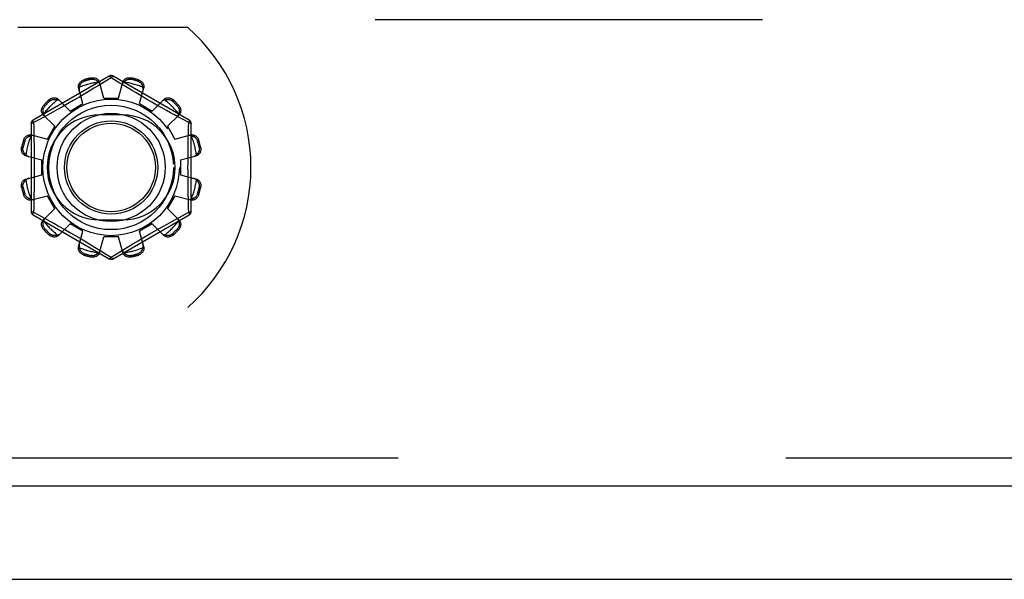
# Model space of a CAD drawing. Header units: inches. Extents: x 0 to 189, y 0 to 122.
# Tile 58 of 226: x 43.77 to 46.41, y 35.12 to 36.62. Entities that reach past the tile are written whole.
import ezdxf

# ---------------------------------------------------------------- set-up
doc = ezdxf.new("R2010")
doc.units = ezdxf.units.IN
doc.header["$LTSCALE"] = 10.388889
doc.header["$MEASUREMENT"] = 0
doc.linetypes.add('HIDDEN', pattern=[0.2, 0.1, -0.1])
doc.layers.get('0').update_dxf_attribs({"linetype": 'CONTINUOUS'})
doc.layers.add('DEFAULT_2', color=8, linetype='HIDDEN')
doc.layers.add('LEFTHAND_DOOR_ASSEMBLY', color=7, linetype='CONTINUOUS')

msp = doc.modelspace()

# ---------------------------------------------------------------- linework, layer by layer
at = {"color": 7, "linetype": 'Continuous'}
msp.add_line((38.006, 35.1205), (85.902, 35.1205), dxfattribs=at)
at = {"layer": 'DEFAULT_2', "color": 8, "linetype": 'HIDDEN'}
for p, q in [((60.308, 36.6205), (39.704, 36.6205)), ((44.2227, 36.5995), (43.767, 36.5995)), ((44.012, 36.4693), (43.8075, 36.3512)), ((44.2265, 36.3512), (44.022, 36.4693)), ((43.9439, 36.4594), (43.945, 36.4556)), ((43.9638, 36.4607), (43.9628, 36.4645)), ((43.9821, 36.4435), (43.9709, 36.4367)), ((44.017, 36.4647), (43.9821, 36.4435)), ((43.997, 36.4105), (43.986, 36.4527)), ((44.0317, 36.4557), (44.017, 36.4647)), ((44.0447, 36.4478), (44.0317, 36.4557)), ((44.037, 36.4105), (44.048, 36.4527)), ((44.0598, 36.4387), (44.0447, 36.4478)), ((44.0712, 36.4645), (44.0702, 36.4607)), ((44.089, 36.4556), (44.0901, 36.4594)), ((43.9413, 36.3956), (43.9297, 36.4377)), ((43.9446, 36.421), (43.93, 36.4124)), ((43.9584, 36.4292), (43.9446, 36.421)), ((43.9709, 36.4367), (43.9584, 36.4292)), ((44.0713, 36.4318), (44.0598, 36.4387)), ((44.084, 36.4242), (44.0713, 36.4318)), ((44.0976, 36.4161), (44.084, 36.4242)), ((44.0927, 36.3956), (44.1043, 36.4377)), ((44.1118, 36.4079), (44.0976, 36.4161)), ((43.8363, 36.3914), (43.8391, 36.3886)), ((43.8529, 36.4024), (43.8501, 36.4052)), ((43.9067, 36.3756), (43.876, 36.4066)), ((43.9003, 36.3952), (43.8861, 36.3872)), ((43.915, 36.4037), (43.9003, 36.3952)), ((43.9067, 36.3756), (43.9413, 36.3956)), ((43.93, 36.4124), (43.915, 36.4037)), ((43.997, 36.4105), (44.037, 36.4105)), ((44.0927, 36.3956), (44.1273, 36.3756)), ((44.1259, 36.3997), (44.1118, 36.4079)), ((44.1398, 36.3918), (44.1259, 36.3997)), ((44.1273, 36.3756), (44.158, 36.4066)), ((44.1529, 36.3843), (44.1398, 36.3918)), ((44.1839, 36.4052), (44.1811, 36.4024)), ((44.1949, 36.3886), (44.1977, 36.3914)), ((43.8446, 36.3641), (43.8268, 36.3543)), ((43.8659, 36.3348), (43.8349, 36.3655)), ((43.8607, 36.3729), (43.8446, 36.3641)), ((43.8729, 36.3797), (43.8607, 36.3729)), ((43.8861, 36.3872), (43.8729, 36.3797)), ((44.0483, 36.3651), (43.9858, 36.3651)), ((44.1653, 36.3774), (44.1529, 36.3843)), ((44.1766, 36.3711), (44.1653, 36.3774)), ((44.1681, 36.3348), (44.1991, 36.3655)), ((44.1868, 36.3655), (44.1766, 36.3711)), ((44.196, 36.3605), (44.1868, 36.3655)), ((43.8025, 36.3426), (43.8025, 36.1064)), ((43.8268, 36.3543), (43.809, 36.3446)), ((43.809, 36.3446), (43.8093, 36.3329)), ((43.8459, 36.3002), (43.8659, 36.3348)), ((44.1681, 36.3348), (44.1881, 36.3002)), ((44.2119, 36.3518), (44.196, 36.3605)), ((44.225, 36.3446), (44.2119, 36.3518)), ((44.2315, 36.1064), (44.2315, 36.3426)), ((43.8038, 36.3118), (43.8459, 36.3002)), ((44.1881, 36.3002), (44.2302, 36.3118)), ((43.7859, 36.2965), (43.7821, 36.2976)), ((44.2519, 36.2976), (44.2481, 36.2965)), ((43.777, 36.2787), (43.7808, 36.2777)), ((43.7888, 36.2555), (43.831, 36.2445)), ((44.203, 36.2445), (44.2452, 36.2555)), ((44.2532, 36.2777), (44.257, 36.2787)), ((43.831, 36.2045), (43.831, 36.2445)), ((44.203, 36.2445), (44.203, 36.2045)), ((43.7888, 36.1935), (43.831, 36.2045)), ((44.203, 36.2045), (44.2452, 36.1935)), ((43.7808, 36.1713), (43.777, 36.1703)), ((43.7821, 36.1515), (43.7859, 36.1525)), ((44.2481, 36.1525), (44.2519, 36.1515)), ((44.257, 36.1703), (44.2532, 36.1713)), ((43.8038, 36.1373), (43.8459, 36.1488)), ((43.8659, 36.1142), (43.8459, 36.1488)), ((44.1881, 36.1488), (44.1681, 36.1142)), ((44.1881, 36.1488), (44.2302, 36.1373)), ((43.8075, 36.0978), (44.012, 35.9797)), ((43.809, 36.1044), (43.8221, 36.0973)), ((43.8221, 36.0973), (43.838, 36.0886)), ((43.8349, 36.0835), (43.8659, 36.1142)), ((44.022, 35.9797), (44.2265, 36.0978)), ((44.1991, 36.0835), (44.1681, 36.1142)), ((44.2072, 36.0947), (44.225, 36.1044)), ((44.225, 36.1044), (44.2247, 36.1161)), ((43.838, 36.0886), (43.8522, 36.0808)), ((43.8522, 36.0808), (43.8629, 36.0748)), ((43.8629, 36.0748), (43.8748, 36.0682)), ((43.876, 36.0424), (43.9067, 36.0734)), ((43.9413, 36.0534), (43.9067, 36.0734)), ((43.9858, 36.0839), (44.0483, 36.0839)), ((44.1273, 36.0734), (44.0927, 36.0534)), ((44.158, 36.0424), (44.1273, 36.0734)), ((44.1611, 36.0693), (44.1733, 36.0761)), ((44.1733, 36.0761), (44.1894, 36.0849)), ((44.1894, 36.0849), (44.2072, 36.0947)), ((43.8391, 36.0604), (43.8363, 36.0576)), ((43.8501, 36.0438), (43.8529, 36.0466)), ((43.8942, 36.0573), (43.9081, 36.0494)), ((43.9081, 36.0494), (43.9222, 36.0412)), ((43.9297, 36.0114), (43.9413, 36.0534)), ((44.1043, 36.0114), (44.0927, 36.0534)), ((44.104, 36.0366), (44.119, 36.0454)), ((44.119, 36.0454), (44.1337, 36.0538)), ((44.1337, 36.0538), (44.1479, 36.0618)), ((44.1479, 36.0618), (44.1611, 36.0693)), ((44.1811, 36.0466), (44.1839, 36.0438)), ((44.1977, 36.0576), (44.1949, 36.0604)), ((43.9222, 36.0412), (43.9364, 36.0329)), ((43.9364, 36.0329), (43.95, 36.0248)), ((43.95, 36.0248), (43.9627, 36.0172)), ((43.986, 35.9963), (43.997, 36.0385)), ((44.037, 36.0385), (43.997, 36.0385)), ((44.048, 35.9963), (44.037, 36.0385)), ((44.0631, 36.0123), (44.0756, 36.0198)), ((44.0756, 36.0198), (44.0894, 36.028)), ((44.0894, 36.028), (44.104, 36.0366)), ((43.945, 35.9934), (43.9439, 35.9896)), ((43.9627, 36.0172), (43.9742, 36.0103)), ((43.9742, 36.0103), (43.9893, 36.0012)), ((43.9893, 36.0012), (44.0023, 35.9933)), ((44.0023, 35.9933), (44.017, 35.9843)), ((44.017, 35.9843), (44.0519, 36.0055)), ((44.0519, 36.0055), (44.0631, 36.0123)), ((44.0901, 35.9896), (44.089, 35.9934)), ((43.9628, 35.9845), (43.9638, 35.9883)), ((44.0702, 35.9883), (44.0712, 35.9845)), ((42.5613, 35.8495), (44.2227, 35.8495))]:
    msp.add_line(p, q, dxfattribs=at)
for points in [[(44.012, 36.4693), (44.0123, 36.4694), (44.0128, 36.4692), (44.0133, 36.4689), (44.014, 36.4684), (44.0147, 36.4677), (44.0154, 36.4668), (44.0162, 36.4658), (44.017, 36.4647)], [(44.017, 36.4647), (44.0178, 36.4658), (44.0186, 36.4668), (44.0193, 36.4677), (44.02, 36.4684), (44.0207, 36.4689), (44.0212, 36.4692), (44.0217, 36.4694), (44.022, 36.4693)], [(43.9297, 36.4377), (43.9294, 36.4394), (43.9292, 36.4413), (43.9293, 36.4432), (43.9296, 36.4451), (43.9302, 36.447), (43.931, 36.4489), (43.932, 36.4506), (43.9332, 36.4523), (43.9346, 36.4538), (43.9362, 36.4553), (43.938, 36.4566), (43.9399, 36.4577), (43.9419, 36.4587), (43.9439, 36.4594)], [(43.932, 36.4395), (43.9322, 36.4405), (43.9325, 36.4415), (43.9328, 36.4426), (43.9331, 36.4435), (43.9335, 36.4445), (43.9339, 36.4455), (43.9343, 36.4464), (43.9349, 36.4473), (43.9354, 36.4482), (43.9361, 36.4492), (43.9368, 36.4501), (43.9376, 36.451), (43.9385, 36.4518), (43.9395, 36.4527), (43.9406, 36.4535), (43.9419, 36.4543), (43.9434, 36.455), (43.945, 36.4556)], [(43.9628, 36.4645), (43.965, 36.4649), (43.9672, 36.465), (43.9694, 36.465), (43.9716, 36.4648), (43.9737, 36.4643), (43.9757, 36.4636), (43.9776, 36.4628), (43.9793, 36.4618), (43.9809, 36.4606), (43.9824, 36.4592), (43.9836, 36.4577), (43.9846, 36.4561), (43.9854, 36.4545), (43.986, 36.4527)], [(43.9638, 36.4607), (43.9655, 36.4609), (43.9671, 36.4611), (43.9686, 36.461), (43.9701, 36.4609), (43.9714, 36.4606), (43.9726, 36.4603), (43.9737, 36.4599), (43.9748, 36.4595), (43.9758, 36.459), (43.9767, 36.4585), (43.9776, 36.458), (43.9785, 36.4574), (43.9793, 36.4568), (43.9802, 36.4561), (43.9809, 36.4555), (43.9817, 36.4547), (43.9824, 36.454), (43.9831, 36.4532)], [(43.9878, 36.4456), (43.9874, 36.447), (43.9868, 36.4483), (43.9861, 36.4496), (43.9852, 36.4509), (43.9842, 36.4521), (43.9831, 36.4532)], [(44.0509, 36.4532), (44.0498, 36.4521), (44.0488, 36.4509), (44.0479, 36.4496), (44.0472, 36.4483), (44.0466, 36.447), (44.0462, 36.4456)], [(44.048, 36.4527), (44.0486, 36.4545), (44.0494, 36.4561), (44.0504, 36.4577), (44.0516, 36.4592), (44.0531, 36.4606), (44.0547, 36.4618), (44.0564, 36.4628), (44.0583, 36.4636), (44.0603, 36.4643), (44.0624, 36.4648), (44.0646, 36.465), (44.0668, 36.465), (44.069, 36.4649), (44.0712, 36.4645)], [(44.0509, 36.4532), (44.0516, 36.454), (44.0523, 36.4547), (44.0531, 36.4555), (44.0539, 36.4561), (44.0547, 36.4568), (44.0555, 36.4574), (44.0564, 36.458), (44.0573, 36.4585), (44.0582, 36.459), (44.0592, 36.4595), (44.0603, 36.4599), (44.0614, 36.4603), (44.0627, 36.4606), (44.064, 36.4609), (44.0654, 36.461), (44.0669, 36.4611), (44.0685, 36.4609), (44.0702, 36.4607)], [(44.089, 36.4556), (44.0906, 36.455), (44.0921, 36.4543), (44.0934, 36.4535), (44.0945, 36.4527), (44.0955, 36.4518), (44.0964, 36.4509), (44.0972, 36.45), (44.0979, 36.4491), (44.0986, 36.4482), (44.0991, 36.4473), (44.0997, 36.4464), (44.1001, 36.4455), (44.1005, 36.4445), (44.1009, 36.4435), (44.1012, 36.4425), (44.1015, 36.4415), (44.1018, 36.4405), (44.102, 36.4395)], [(44.0901, 36.4594), (44.0921, 36.4587), (44.0941, 36.4577), (44.096, 36.4566), (44.0978, 36.4553), (44.0994, 36.4538), (44.1008, 36.4523), (44.102, 36.4506), (44.103, 36.4489), (44.1038, 36.447), (44.1044, 36.4451), (44.1047, 36.4432), (44.1048, 36.4413), (44.1046, 36.4394), (44.1043, 36.4377)], [(43.932, 36.4395), (43.9316, 36.438), (43.9313, 36.4365), (43.9312, 36.4349), (43.9312, 36.4334), (43.9314, 36.432), (43.9317, 36.4305)], [(44.1023, 36.4305), (44.1026, 36.432), (44.1028, 36.4334), (44.1028, 36.4349), (44.1027, 36.4365), (44.1024, 36.438), (44.102, 36.4395)], [(43.8349, 36.3655), (43.8336, 36.3668), (43.8326, 36.3684), (43.8317, 36.37), (43.831, 36.3719), (43.8306, 36.3738), (43.8304, 36.3758), (43.8303, 36.3778), (43.8306, 36.3798), (43.831, 36.3819), (43.8317, 36.384), (43.8325, 36.386), (43.8336, 36.3879), (43.8349, 36.3897), (43.8363, 36.3914)], [(43.8359, 36.3682), (43.8356, 36.3692), (43.8353, 36.3702), (43.835, 36.3712), (43.8348, 36.3722), (43.8347, 36.3733), (43.8345, 36.3743), (43.8345, 36.3753), (43.8345, 36.3764), (43.8345, 36.3775), (43.8346, 36.3786), (43.8348, 36.3797), (43.835, 36.3809), (43.8353, 36.3821), (43.8358, 36.3834), (43.8363, 36.3847), (43.8371, 36.386), (43.838, 36.3873), (43.8391, 36.3886)], [(43.8501, 36.4052), (43.8518, 36.4066), (43.8536, 36.4079), (43.8555, 36.409), (43.8575, 36.4098), (43.8596, 36.4105), (43.8617, 36.4109), (43.8637, 36.4112), (43.8657, 36.4112), (43.8677, 36.4109), (43.8696, 36.4105), (43.8715, 36.4098), (43.8732, 36.4089), (43.8747, 36.4079), (43.876, 36.4066)], [(43.8529, 36.4024), (43.8542, 36.4035), (43.8555, 36.4044), (43.8569, 36.4052), (43.8582, 36.4057), (43.8594, 36.4062), (43.8606, 36.4065), (43.8618, 36.4068), (43.8629, 36.4069), (43.864, 36.407), (43.8651, 36.407), (43.8662, 36.407), (43.8672, 36.407), (43.8682, 36.4068), (43.8693, 36.4067), (43.8703, 36.4065), (43.8713, 36.4062), (43.8723, 36.4059), (43.8733, 36.4056)], [(43.8812, 36.4014), (43.8801, 36.4024), (43.879, 36.4033), (43.8777, 36.404), (43.8763, 36.4047), (43.8748, 36.4052), (43.8733, 36.4056)], [(44.1607, 36.4056), (44.1592, 36.4052), (44.1577, 36.4047), (44.1563, 36.404), (44.155, 36.4033), (44.1539, 36.4024), (44.1528, 36.4014)], [(44.158, 36.4066), (44.1593, 36.4079), (44.1608, 36.4089), (44.1625, 36.4098), (44.1644, 36.4105), (44.1663, 36.4109), (44.1683, 36.4112), (44.1703, 36.4112), (44.1723, 36.4109), (44.1744, 36.4105), (44.1765, 36.4098), (44.1785, 36.409), (44.1804, 36.4079), (44.1822, 36.4066), (44.1839, 36.4052)], [(44.1607, 36.4056), (44.1617, 36.4059), (44.1627, 36.4062), (44.1637, 36.4065), (44.1647, 36.4067), (44.1658, 36.4068), (44.1668, 36.407), (44.1678, 36.407), (44.1689, 36.407), (44.17, 36.407), (44.1711, 36.4069), (44.1722, 36.4068), (44.1734, 36.4065), (44.1746, 36.4062), (44.1759, 36.4057), (44.1772, 36.4052), (44.1785, 36.4044), (44.1798, 36.4035), (44.1811, 36.4024)], [(44.1949, 36.3886), (44.196, 36.3873), (44.1969, 36.386), (44.1977, 36.3847), (44.1982, 36.3834), (44.1987, 36.3821), (44.199, 36.3809), (44.1993, 36.3797), (44.1994, 36.3786), (44.1995, 36.3775), (44.1995, 36.3764), (44.1995, 36.3753), (44.1995, 36.3743), (44.1993, 36.3733), (44.1992, 36.3722), (44.199, 36.3712), (44.1987, 36.3702), (44.1984, 36.3692), (44.1981, 36.3682)], [(44.1977, 36.3914), (44.1991, 36.3897), (44.2004, 36.3879), (44.2015, 36.386), (44.2023, 36.384), (44.203, 36.3819), (44.2034, 36.3798), (44.2037, 36.3778), (44.2036, 36.3758), (44.2034, 36.3738), (44.203, 36.3719), (44.2023, 36.37), (44.2014, 36.3684), (44.2004, 36.3668), (44.1991, 36.3655)], [(43.8359, 36.3682), (43.8363, 36.3667), (43.8368, 36.3652), (43.8375, 36.3638), (43.8383, 36.3625), (43.8391, 36.3614), (43.8401, 36.3603)], [(44.1939, 36.3603), (44.1949, 36.3614), (44.1958, 36.3625), (44.1965, 36.3638), (44.1972, 36.3652), (44.1977, 36.3667), (44.1981, 36.3682)], [(43.8025, 36.3426), (43.8026, 36.3429), (43.803, 36.3432), (43.8035, 36.3435), (43.8043, 36.3438), (43.8052, 36.3441), (43.8064, 36.3443), (43.8076, 36.3445), (43.809, 36.3446)], [(43.809, 36.3446), (43.8084, 36.3459), (43.8079, 36.347), (43.8076, 36.3481), (43.8073, 36.3491), (43.8072, 36.3499), (43.8072, 36.3505), (43.8073, 36.351), (43.8075, 36.3512)], [(44.2239, 36.2971), (44.2245, 36.3211), (44.2247, 36.3329), (44.225, 36.3446)], [(44.2265, 36.3512), (44.2267, 36.351), (44.2268, 36.3505), (44.2268, 36.3499), (44.2267, 36.3491), (44.2264, 36.3481), (44.2261, 36.347), (44.2256, 36.3459), (44.225, 36.3446)], [(44.225, 36.3446), (44.2264, 36.3445), (44.2276, 36.3443), (44.2288, 36.3441), (44.2297, 36.3438), (44.2305, 36.3435), (44.231, 36.3432), (44.2314, 36.3429), (44.2315, 36.3426)], [(43.7821, 36.2976), (43.7828, 36.2996), (43.7838, 36.3016), (43.7849, 36.3035), (43.7862, 36.3053), (43.7877, 36.3069), (43.7893, 36.3083), (43.7909, 36.3095), (43.7927, 36.3105), (43.7945, 36.3113), (43.7964, 36.3119), (43.7983, 36.3122), (43.8002, 36.3123), (43.8021, 36.3121), (43.8038, 36.3118)], [(43.7859, 36.2965), (43.7865, 36.2981), (43.7872, 36.2996), (43.788, 36.3009), (43.7888, 36.302), (43.7897, 36.303), (43.7906, 36.3039), (43.7915, 36.3047), (43.7924, 36.3054), (43.7933, 36.3061), (43.7942, 36.3067), (43.7951, 36.3072), (43.7961, 36.3076), (43.797, 36.308), (43.798, 36.3084), (43.799, 36.3087), (43.8, 36.309), (43.801, 36.3093), (43.802, 36.3095)], [(43.811, 36.3098), (43.8095, 36.3101), (43.8081, 36.3103), (43.8066, 36.3103), (43.805, 36.3102), (43.8035, 36.3099), (43.802, 36.3095)], [(43.8093, 36.3329), (43.8098, 36.3091), (43.8101, 36.297), (43.8103, 36.285), (43.8105, 36.2729), (43.8106, 36.2608), (43.8108, 36.2487), (43.8108, 36.2366), (43.8109, 36.2245), (43.8108, 36.2124), (43.8108, 36.2003), (43.8106, 36.1883), (43.8105, 36.1761), (43.8103, 36.164), (43.8101, 36.152)], [(44.232, 36.3095), (44.2305, 36.3099), (44.229, 36.3102), (44.2274, 36.3103), (44.2259, 36.3103), (44.2245, 36.3101), (44.223, 36.3098)], [(44.2302, 36.3118), (44.2319, 36.3121), (44.2338, 36.3123), (44.2357, 36.3122), (44.2376, 36.3119), (44.2395, 36.3113), (44.2413, 36.3105), (44.2431, 36.3095), (44.2447, 36.3083), (44.2463, 36.3069), (44.2478, 36.3053), (44.2491, 36.3035), (44.2502, 36.3016), (44.2512, 36.2996), (44.2519, 36.2976)], [(44.232, 36.3095), (44.233, 36.3093), (44.234, 36.309), (44.235, 36.3087), (44.236, 36.3084), (44.237, 36.308), (44.238, 36.3076), (44.2389, 36.3072), (44.2398, 36.3066), (44.2407, 36.3061), (44.2416, 36.3054), (44.2426, 36.3047), (44.2434, 36.3039), (44.2443, 36.303), (44.2452, 36.302), (44.246, 36.3009), (44.2468, 36.2996), (44.2475, 36.2981), (44.2481, 36.2965)], [(44.2247, 36.1161), (44.2242, 36.1399), (44.2239, 36.152), (44.2237, 36.1641), (44.2235, 36.1762), (44.2234, 36.1883), (44.2232, 36.2004), (44.2232, 36.2124), (44.2231, 36.2245), (44.2232, 36.2366), (44.2232, 36.2487), (44.2234, 36.2608), (44.2235, 36.2729), (44.2237, 36.285), (44.2239, 36.2971)], [(43.7888, 36.2555), (43.787, 36.2561), (43.7854, 36.2569), (43.7838, 36.2579), (43.7823, 36.2592), (43.7809, 36.2606), (43.7797, 36.2622), (43.7787, 36.2639), (43.7779, 36.2658), (43.7772, 36.2678), (43.7768, 36.2699), (43.7765, 36.2721), (43.7765, 36.2744), (43.7767, 36.2765), (43.777, 36.2787)], [(43.7883, 36.2584), (43.7875, 36.2591), (43.7868, 36.2598), (43.7861, 36.2606), (43.7854, 36.2614), (43.7847, 36.2622), (43.7841, 36.263), (43.7835, 36.2639), (43.783, 36.2648), (43.7825, 36.2657), (43.782, 36.2667), (43.7816, 36.2678), (43.7812, 36.2689), (43.7809, 36.2702), (43.7806, 36.2715), (43.7805, 36.2729), (43.7804, 36.2744), (43.7806, 36.276), (43.7808, 36.2777)], [(43.7883, 36.2584), (43.7894, 36.2573), (43.7906, 36.2563), (43.7919, 36.2554), (43.7932, 36.2547), (43.7945, 36.2541), (43.7959, 36.2537)], [(44.2381, 36.2537), (44.2395, 36.2541), (44.2408, 36.2547), (44.2421, 36.2554), (44.2434, 36.2563), (44.2446, 36.2573), (44.2457, 36.2584)], [(44.257, 36.2787), (44.2573, 36.2765), (44.2575, 36.2744), (44.2575, 36.2721), (44.2572, 36.2699), (44.2568, 36.2678), (44.2561, 36.2658), (44.2553, 36.2639), (44.2543, 36.2622), (44.2531, 36.2606), (44.2517, 36.2592), (44.2502, 36.2579), (44.2486, 36.2569), (44.247, 36.2561), (44.2452, 36.2555)], [(44.2532, 36.2777), (44.2534, 36.276), (44.2536, 36.2744), (44.2535, 36.2729), (44.2534, 36.2715), (44.2531, 36.2701), (44.2528, 36.2689), (44.2524, 36.2678), (44.252, 36.2667), (44.2515, 36.2657), (44.251, 36.2648), (44.2505, 36.2639), (44.2499, 36.263), (44.2493, 36.2622), (44.2486, 36.2614), (44.2479, 36.2606), (44.2472, 36.2598), (44.2465, 36.2591), (44.2457, 36.2584)], [(43.777, 36.1703), (43.7767, 36.1725), (43.7765, 36.1747), (43.7765, 36.1769), (43.7768, 36.1791), (43.7772, 36.1812), (43.7779, 36.1832), (43.7787, 36.1851), (43.7797, 36.1868), (43.7809, 36.1884), (43.7823, 36.1899), (43.7838, 36.1911), (43.7854, 36.1921), (43.787, 36.1929), (43.7888, 36.1935)], [(43.7808, 36.1713), (43.7806, 36.173), (43.7804, 36.1746), (43.7805, 36.1761), (43.7806, 36.1776), (43.7809, 36.1789), (43.7812, 36.1801), (43.7816, 36.1812), (43.782, 36.1823), (43.7825, 36.1833), (43.783, 36.1843), (43.7835, 36.1852), (43.7841, 36.186), (43.7847, 36.1869), (43.7854, 36.1877), (43.7861, 36.1884), (43.7868, 36.1892), (43.7875, 36.1899), (43.7883, 36.1906)], [(43.7959, 36.1954), (43.7945, 36.1949), (43.7932, 36.1943), (43.7919, 36.1936), (43.7906, 36.1927), (43.7894, 36.1917), (43.7883, 36.1906)], [(44.2457, 36.1906), (44.2446, 36.1917), (44.2434, 36.1927), (44.2421, 36.1936), (44.2408, 36.1943), (44.2395, 36.1949), (44.2381, 36.1954)], [(44.2452, 36.1935), (44.247, 36.1929), (44.2486, 36.1921), (44.2502, 36.1911), (44.2517, 36.1899), (44.2531, 36.1884), (44.2543, 36.1868), (44.2553, 36.1851), (44.2561, 36.1832), (44.2568, 36.1812), (44.2572, 36.1791), (44.2575, 36.1769), (44.2575, 36.1747), (44.2573, 36.1725), (44.257, 36.1703)], [(44.2457, 36.1906), (44.2465, 36.1899), (44.2472, 36.1892), (44.2479, 36.1884), (44.2486, 36.1877), (44.2493, 36.1868), (44.2499, 36.186), (44.2505, 36.1851), (44.251, 36.1842), (44.2515, 36.1833), (44.252, 36.1823), (44.2524, 36.1812), (44.2528, 36.1801), (44.2531, 36.1789), (44.2534, 36.1775), (44.2535, 36.1761), (44.2536, 36.1746), (44.2534, 36.173), (44.2532, 36.1713)], [(43.8038, 36.1373), (43.8021, 36.1369), (43.8002, 36.1367), (43.7983, 36.1368), (43.7964, 36.1372), (43.7945, 36.1377), (43.7927, 36.1385), (43.7909, 36.1395), (43.7893, 36.1407), (43.7877, 36.1421), (43.7862, 36.1437), (43.7849, 36.1455), (43.7838, 36.1474), (43.7828, 36.1494), (43.7821, 36.1515)], [(43.802, 36.1395), (43.801, 36.1397), (43.8, 36.14), (43.799, 36.1403), (43.798, 36.1406), (43.797, 36.141), (43.796, 36.1414), (43.7951, 36.1419), (43.7942, 36.1424), (43.7933, 36.1429), (43.7924, 36.1436), (43.7914, 36.1443), (43.7906, 36.1451), (43.7897, 36.146), (43.7888, 36.147), (43.788, 36.1481), (43.7872, 36.1494), (43.7865, 36.1509), (43.7859, 36.1525)], [(43.8101, 36.152), (43.8096, 36.128), (43.8093, 36.1161), (43.809, 36.1044)], [(44.2519, 36.1515), (44.2512, 36.1494), (44.2502, 36.1474), (44.2491, 36.1455), (44.2478, 36.1437), (44.2463, 36.1421), (44.2447, 36.1407), (44.2431, 36.1395), (44.2413, 36.1385), (44.2395, 36.1377), (44.2376, 36.1372), (44.2357, 36.1368), (44.2338, 36.1367), (44.2319, 36.1369), (44.2302, 36.1373)], [(44.2481, 36.1525), (44.2475, 36.1509), (44.2468, 36.1494), (44.246, 36.1481), (44.2452, 36.147), (44.2443, 36.146), (44.2434, 36.1451), (44.2425, 36.1443), (44.2416, 36.1436), (44.2407, 36.1429), (44.2398, 36.1424), (44.2389, 36.1418), (44.2379, 36.1414), (44.237, 36.141), (44.236, 36.1406), (44.235, 36.1403), (44.234, 36.14), (44.233, 36.1397), (44.232, 36.1395)], [(43.802, 36.1395), (43.8035, 36.1391), (43.805, 36.1388), (43.8066, 36.1387), (43.8081, 36.1387), (43.8095, 36.1389), (43.811, 36.1392)], [(44.223, 36.1392), (44.2245, 36.1389), (44.2259, 36.1387), (44.2274, 36.1387), (44.229, 36.1388), (44.2305, 36.1391), (44.232, 36.1395)], [(43.809, 36.1044), (43.8076, 36.1045), (43.8064, 36.1047), (43.8052, 36.105), (43.8043, 36.1052), (43.8035, 36.1055), (43.803, 36.1058), (43.8026, 36.1061), (43.8025, 36.1064)], [(43.8075, 36.0978), (43.8073, 36.098), (43.8072, 36.0985), (43.8072, 36.0991), (43.8073, 36.0999), (43.8076, 36.1009), (43.8079, 36.102), (43.8084, 36.1032), (43.809, 36.1044)], [(44.2315, 36.1064), (44.2314, 36.1061), (44.231, 36.1058), (44.2305, 36.1055), (44.2297, 36.1052), (44.2288, 36.105), (44.2276, 36.1047), (44.2264, 36.1045), (44.225, 36.1044)], [(44.225, 36.1044), (44.2256, 36.1032), (44.2261, 36.102), (44.2264, 36.1009), (44.2267, 36.0999), (44.2268, 36.0991), (44.2268, 36.0985), (44.2267, 36.098), (44.2265, 36.0978)], [(43.8363, 36.0576), (43.8349, 36.0593), (43.8336, 36.0611), (43.8325, 36.063), (43.8317, 36.065), (43.831, 36.0671), (43.8306, 36.0692), (43.8303, 36.0712), (43.8304, 36.0732), (43.8306, 36.0752), (43.831, 36.0771), (43.8317, 36.079), (43.8326, 36.0807), (43.8336, 36.0822), (43.8349, 36.0835)], [(43.8391, 36.0604), (43.838, 36.0617), (43.8371, 36.063), (43.8363, 36.0644), (43.8358, 36.0657), (43.8353, 36.0669), (43.835, 36.0681), (43.8348, 36.0693), (43.8346, 36.0704), (43.8345, 36.0716), (43.8345, 36.0726), (43.8345, 36.0737), (43.8345, 36.0747), (43.8347, 36.0758), (43.8348, 36.0768), (43.835, 36.0778), (43.8353, 36.0788), (43.8356, 36.0798), (43.8359, 36.0808)], [(43.8401, 36.0887), (43.8391, 36.0876), (43.8383, 36.0865), (43.8375, 36.0852), (43.8368, 36.0838), (43.8363, 36.0823), (43.8359, 36.0808)], [(44.1981, 36.0808), (44.1977, 36.0823), (44.1972, 36.0838), (44.1965, 36.0852), (44.1958, 36.0865), (44.1949, 36.0876), (44.1939, 36.0887)], [(44.1981, 36.0808), (44.1984, 36.0798), (44.1987, 36.0788), (44.199, 36.0778), (44.1992, 36.0768), (44.1993, 36.0757), (44.1995, 36.0747), (44.1995, 36.0737), (44.1995, 36.0726), (44.1995, 36.0715), (44.1994, 36.0704), (44.1992, 36.0693), (44.199, 36.0681), (44.1987, 36.0669), (44.1982, 36.0656), (44.1977, 36.0643), (44.1969, 36.063), (44.196, 36.0617), (44.1949, 36.0604)], [(44.1991, 36.0835), (44.2004, 36.0822), (44.2014, 36.0807), (44.2023, 36.079), (44.203, 36.0771), (44.2034, 36.0752), (44.2036, 36.0732), (44.2037, 36.0712), (44.2034, 36.0692), (44.203, 36.0671), (44.2023, 36.065), (44.2015, 36.063), (44.2004, 36.0611), (44.1991, 36.0593), (44.1977, 36.0576)], [(43.8733, 36.0434), (43.8723, 36.0431), (43.8713, 36.0428), (43.8703, 36.0425), (43.8693, 36.0423), (43.8682, 36.0422), (43.8672, 36.0421), (43.8662, 36.042), (43.8651, 36.042), (43.864, 36.042), (43.8629, 36.0421), (43.8618, 36.0423), (43.8606, 36.0425), (43.8594, 36.0428), (43.8581, 36.0433), (43.8568, 36.0439), (43.8555, 36.0446), (43.8542, 36.0455), (43.8529, 36.0466)], [(43.8733, 36.0434), (43.8748, 36.0438), (43.8763, 36.0443), (43.8777, 36.045), (43.879, 36.0458), (43.8801, 36.0466), (43.8812, 36.0476)], [(43.8748, 36.0682), (43.8876, 36.061), (43.8942, 36.0573)], [(44.1528, 36.0476), (44.1539, 36.0466), (44.155, 36.0458), (44.1563, 36.045), (44.1577, 36.0443), (44.1592, 36.0438), (44.1607, 36.0434)], [(44.1811, 36.0466), (44.1798, 36.0455), (44.1785, 36.0446), (44.1772, 36.0438), (44.1758, 36.0433), (44.1746, 36.0428), (44.1734, 36.0425), (44.1722, 36.0423), (44.1711, 36.0421), (44.17, 36.042), (44.1689, 36.042), (44.1678, 36.042), (44.1668, 36.0421), (44.1658, 36.0422), (44.1647, 36.0423), (44.1637, 36.0425), (44.1627, 36.0428), (44.1617, 36.0431), (44.1607, 36.0434)], [(43.876, 36.0424), (43.8747, 36.0412), (43.8732, 36.0401), (43.8715, 36.0392), (43.8696, 36.0386), (43.8677, 36.0381), (43.8657, 36.0379), (43.8637, 36.0379), (43.8617, 36.0381), (43.8596, 36.0385), (43.8575, 36.0392), (43.8555, 36.0401), (43.8536, 36.0411), (43.8518, 36.0424), (43.8501, 36.0438)], [(43.9317, 36.0185), (43.9314, 36.017), (43.9312, 36.0156), (43.9312, 36.0141), (43.9313, 36.0126), (43.9316, 36.011), (43.932, 36.0095)], [(44.102, 36.0095), (44.1024, 36.011), (44.1027, 36.0126), (44.1028, 36.0141), (44.1028, 36.0156), (44.1026, 36.017), (44.1023, 36.0185)], [(44.1839, 36.0438), (44.1822, 36.0424), (44.1804, 36.0411), (44.1785, 36.0401), (44.1765, 36.0392), (44.1744, 36.0385), (44.1723, 36.0381), (44.1703, 36.0379), (44.1683, 36.0379), (44.1663, 36.0381), (44.1644, 36.0386), (44.1625, 36.0392), (44.1608, 36.0401), (44.1593, 36.0412), (44.158, 36.0424)], [(43.9439, 35.9896), (43.9419, 35.9904), (43.9399, 35.9913), (43.938, 35.9924), (43.9362, 35.9937), (43.9346, 35.9952), (43.9332, 35.9968), (43.932, 35.9984), (43.931, 36.0002), (43.9302, 36.002), (43.9296, 36.0039), (43.9293, 36.0058), (43.9292, 36.0077), (43.9294, 36.0096), (43.9297, 36.0114)], [(43.945, 35.9934), (43.9434, 35.994), (43.9419, 35.9947), (43.9406, 35.9955), (43.9395, 35.9963), (43.9385, 35.9972), (43.9376, 35.9981), (43.9368, 35.999), (43.9361, 35.9999), (43.9354, 36.0008), (43.9349, 36.0017), (43.9343, 36.0026), (43.9339, 36.0036), (43.9335, 36.0045), (43.9331, 36.0055), (43.9328, 36.0065), (43.9325, 36.0075), (43.9322, 36.0085), (43.932, 36.0095)], [(43.986, 35.9963), (43.9854, 35.9946), (43.9846, 35.9929), (43.9836, 35.9913), (43.9824, 35.9898), (43.9809, 35.9884), (43.9793, 35.9872), (43.9776, 35.9862), (43.9757, 35.9854), (43.9737, 35.9847), (43.9716, 35.9843), (43.9694, 35.984), (43.9672, 35.984), (43.965, 35.9842), (43.9628, 35.9845)], [(43.9831, 35.9958), (43.9824, 35.995), (43.9817, 35.9943), (43.9809, 35.9936), (43.9801, 35.9929), (43.9793, 35.9922), (43.9785, 35.9916), (43.9776, 35.991), (43.9767, 35.9905), (43.9758, 35.99), (43.9748, 35.9895), (43.9737, 35.9891), (43.9726, 35.9887), (43.9713, 35.9884), (43.97, 35.9881), (43.9686, 35.988), (43.9671, 35.9879), (43.9655, 35.9881), (43.9638, 35.9883)], [(43.9831, 35.9958), (43.9842, 35.9969), (43.9852, 35.9981), (43.9861, 35.9994), (43.9868, 36.0007), (43.9874, 36.002), (43.9878, 36.0034)], [(44.0462, 36.0034), (44.0466, 36.002), (44.0472, 36.0007), (44.0479, 35.9994), (44.0488, 35.9981), (44.0498, 35.9969), (44.0509, 35.9958)], [(44.0712, 35.9845), (44.069, 35.9842), (44.0668, 35.984), (44.0646, 35.984), (44.0624, 35.9843), (44.0603, 35.9847), (44.0583, 35.9854), (44.0564, 35.9862), (44.0547, 35.9872), (44.0531, 35.9884), (44.0516, 35.9898), (44.0504, 35.9913), (44.0494, 35.9929), (44.0486, 35.9946), (44.048, 35.9963)], [(44.0702, 35.9883), (44.0685, 35.9881), (44.0669, 35.9879), (44.0654, 35.988), (44.0639, 35.9881), (44.0626, 35.9884), (44.0614, 35.9887), (44.0603, 35.9891), (44.0592, 35.9895), (44.0582, 35.99), (44.0573, 35.9905), (44.0564, 35.991), (44.0555, 35.9916), (44.0547, 35.9922), (44.0538, 35.9929), (44.0531, 35.9936), (44.0523, 35.9943), (44.0516, 35.995), (44.0509, 35.9958)], [(44.102, 36.0095), (44.1018, 36.0085), (44.1015, 36.0075), (44.1012, 36.0065), (44.1009, 36.0055), (44.1005, 36.0045), (44.1001, 36.0036), (44.0997, 36.0026), (44.0991, 36.0017), (44.0986, 36.0008), (44.0979, 35.9999), (44.0972, 35.999), (44.0964, 35.9981), (44.0955, 35.9972), (44.0945, 35.9963), (44.0934, 35.9955), (44.0921, 35.9947), (44.0906, 35.994), (44.089, 35.9934)], [(44.1043, 36.0114), (44.1046, 36.0096), (44.1048, 36.0077), (44.1047, 36.0058), (44.1044, 36.0039), (44.1038, 36.002), (44.103, 36.0002), (44.102, 35.9984), (44.1008, 35.9968), (44.0994, 35.9952), (44.0978, 35.9937), (44.096, 35.9924), (44.0941, 35.9913), (44.0921, 35.9904), (44.0901, 35.9896)], [(44.017, 35.9843), (44.0162, 35.9832), (44.0154, 35.9822), (44.0147, 35.9813), (44.014, 35.9806), (44.0133, 35.9801), (44.0128, 35.9798), (44.0123, 35.9797), (44.012, 35.9797)], [(44.022, 35.9797), (44.0217, 35.9796), (44.0212, 35.9798), (44.0207, 35.9801), (44.02, 35.9806), (44.0193, 35.9813), (44.0186, 35.9822), (44.0178, 35.9832), (44.017, 35.9843)]]:
    msp.add_lwpolyline(points, dxfattribs=at)
for radius in [0.1829, 0.1668, 0.145, 0.125, 0.1186]:
    msp.add_circle((44.017, 36.2245), radius, dxfattribs=at)
for centre, radius, start, end in [((43.892, 36.2245), 0.5, 311.4096, 48.5904), ((44.017, 36.4606), 0.01, 60, 120), ((44.017, 36.2245), 0.2312, 98.4357, 111.5643), ((44.017, 36.2245), 0.246, 102.7238, 107.2762), ((44.017, 36.2245), 0.2421, 102.6908, 107.3092), ((44.017, 36.2245), 0.2312, 68.4357, 81.5643), ((44.017, 36.2245), 0.2421, 72.6908, 77.3092), ((44.017, 36.2245), 0.246, 72.7238, 77.2762), ((44.017, 36.2245), 0.2312, 128.4357, 141.5643), ((44.017, 36.2245), 0.246, 132.7238, 137.2762), ((44.017, 36.2245), 0.2421, 132.6908, 137.3092), ((44.017, 36.2245), 0.2312, 38.4357, 51.5643), ((44.017, 36.2245), 0.2421, 42.6908, 47.3092), ((44.017, 36.2245), 0.246, 42.7238, 47.2762), ((43.9858, 36.2245), 0.1406, 90, 270), ((44.0483, 36.2245), 0.1406, 270, 90), ((43.8125, 36.3426), 0.01, 120, 180), ((44.2215, 36.3426), 0.01, 0, 60), ((44.017, 36.2245), 0.2312, 158.4357, 171.5643), ((44.017, 36.2245), 0.2312, 8.4357, 21.5643), ((44.017, 36.2245), 0.246, 162.7238, 167.2762), ((44.017, 36.2245), 0.2421, 162.6908, 167.3092), ((44.017, 36.2245), 0.2421, 12.6908, 17.3092), ((44.017, 36.2245), 0.246, 12.7238, 17.2762), ((44.017, 36.2245), 0.2312, 188.4357, 201.5643), ((44.017, 36.2245), 0.2312, 338.4357, 351.5643), ((44.017, 36.2245), 0.246, 192.7238, 197.2762), ((44.017, 36.2245), 0.2421, 192.6908, 197.3092), ((44.017, 36.2245), 0.2421, 342.6908, 347.3092), ((44.017, 36.2245), 0.246, 342.7238, 347.2762), ((43.8125, 36.1064), 0.01, 180, 240), ((44.2215, 36.1064), 0.01, 300, 360), ((44.017, 36.2245), 0.2312, 218.4357, 231.5643), ((44.017, 36.2245), 0.2312, 308.4357, 321.5643), ((44.017, 36.2245), 0.246, 222.7238, 227.2762), ((44.017, 36.2245), 0.2421, 222.6908, 227.3092), ((44.017, 36.2245), 0.2421, 312.6908, 317.3092), ((44.017, 36.2245), 0.246, 312.7238, 317.2762), ((44.017, 36.2245), 0.2312, 248.4357, 261.5643), ((44.017, 36.2245), 0.2421, 252.6908, 257.3092), ((44.017, 36.2245), 0.2312, 278.4357, 291.5643), ((44.017, 36.2245), 0.2421, 282.6908, 287.3092), ((44.017, 36.2245), 0.246, 252.7238, 257.2762), ((44.017, 35.9884), 0.01, 240, 300), ((44.017, 36.2245), 0.246, 282.7238, 287.2762)]:
    msp.add_arc(centre, radius, start, end, dxfattribs=at)
at = {"layer": 'LEFTHAND_DOOR_ASSEMBLY', "color": 8, "linetype": 'HIDDEN'}
msp.add_line((61.4093, 35.4455), (38.6228, 35.4455), dxfattribs=at)
at = {"layer": 'LEFTHAND_DOOR_ASSEMBLY', "color": 3, "linetype": 'Continuous'}
msp.add_line((61.4093, 35.3705), (38.6228, 35.3705), dxfattribs=at)

doc.saveas('drawing.dxf')
